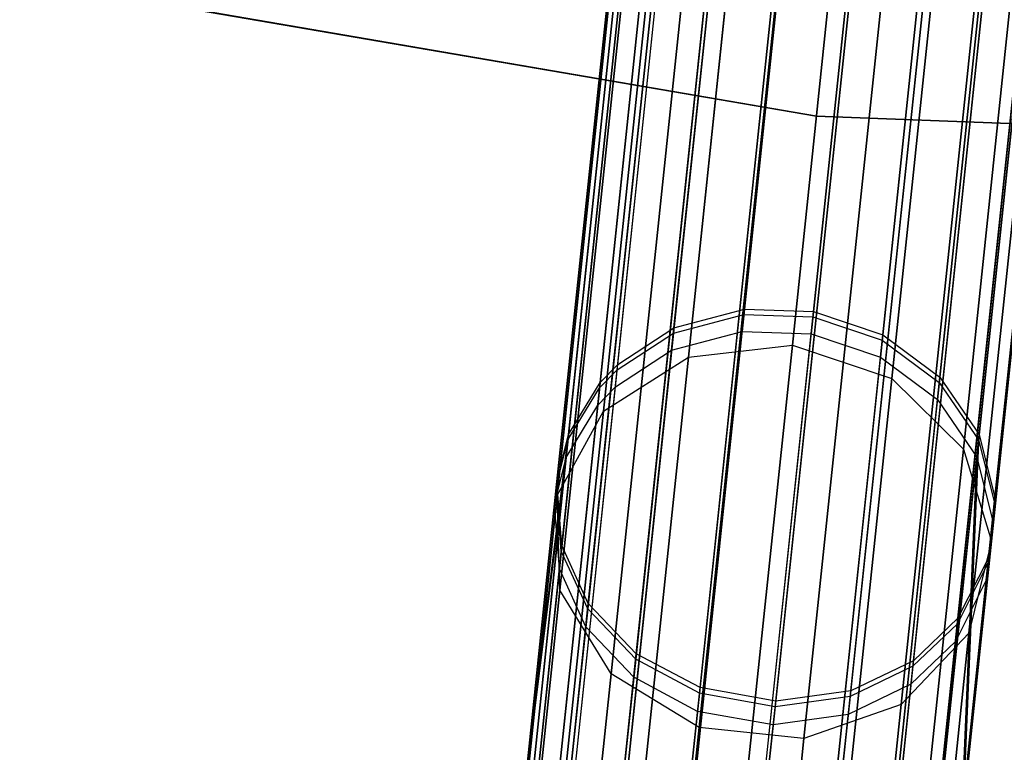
# Model space of a CAD drawing. Extents: x 0.3 to 7.1, y -3.38 to 3.38.
# Tile 50 of 256: x 3.04 to 3.49, y -3.08 to -2.75. Entities that reach past the tile are written whole.
import ezdxf

# ---------------------------------------------------------------- set-up
doc = ezdxf.new("R2010")
doc.units = 0
doc.header["$LTSCALE"] = 2.54
doc.layers.get('0').update_dxf_attribs({"linetype": 'CONTINUOUS'})

# ---------------------------------------------------------------- blocks, each defined once
blk = doc.blocks.new('SINGLES_AVVSTL_STL')
at = {"color": 0}
for p, q in [((3.4057, -2.54143, 60.56945), (3.36961, -2.88484, 60.03653)), ((3.4057, -2.54143, 60.56945), (3.36961, -2.88484, 60.03653)), ((3.43696, -2.54281, 60.5679), (3.4009, -2.88592, 60.03543)), ((3.43696, -2.54281, 60.5679), (3.4009, -2.88592, 60.03543)), ((3.37379, -2.54842, 60.57789), (3.33753, -2.89343, 60.04247)), ((3.37379, -2.54842, 60.57789), (3.33753, -2.89343, 60.04247)), ((3.40435, -2.55426, 53.66898), (3.3688, -2.89254, 53.13619)), ((3.40435, -2.55426, 53.66898), (3.3688, -2.89254, 53.13619)), ((3.43562, -2.55562, 53.66744), (3.40009, -2.89362, 53.13511)), ((3.43562, -2.55562, 53.66744), (3.40009, -2.89362, 53.13511)), ((3.46858, -2.5525, 60.57309), (3.43242, -2.8966, 60.03909)), ((3.46858, -2.5525, 60.57309), (3.43242, -2.8966, 60.03909)), ((3.39161, -2.89888, 18.74598), (3.42745, -2.55791, 19.28658)), ((3.39161, -2.89888, 18.74598), (3.42745, -2.55791, 19.28658)), ((3.42745, -2.55791, 21.40228), (3.39161, -2.89888, 21.94289)), ((3.42745, -2.55791, 21.40228), (3.39161, -2.89888, 21.94289)), ((3.31194, -2.91003, 60.05206), (3.34847, -2.56243, 60.5915)), ((3.31194, -2.91003, 60.05206), (3.34847, -2.56243, 60.5915)), ((3.37244, -2.5613, 53.67735), (3.33671, -2.90117, 53.14206)), ((3.37244, -2.5613, 53.67735), (3.33671, -2.90117, 53.14206)), ((3.3803, -2.56192, 19.29377), (3.34432, -2.90427, 18.75099)), ((3.3803, -2.56192, 19.29377), (3.34432, -2.90427, 18.75099)), ((3.34432, -2.90427, 21.93788), (3.3803, -2.56192, 21.3951)), ((3.34432, -2.90427, 21.93788), (3.3803, -2.56192, 21.3951)), ((3.34063, -2.56941, 60.59787), (3.30396, -2.91823, 60.05654)), ((3.34063, -2.56941, 60.59787), (3.30396, -2.91823, 60.05654)), ((3.46723, -2.56535, 53.67259), (3.43161, -2.90432, 53.13872)), ((3.46723, -2.56535, 53.67259), (3.43161, -2.90432, 53.13872)), ((3.36986, -2.88244, 56.29348), (3.40274, -2.56965, 55.80052)), ((3.36986, -2.88244, 56.29348), (3.40274, -2.56965, 55.80052)), ((3.40115, -2.88353, 56.29459), (3.434, -2.57101, 55.80204)), ((3.40115, -2.88353, 56.29459), (3.434, -2.57101, 55.80204)), ((3.47274, -2.57163, 19.29377), (3.43675, -2.91398, 18.75099)), ((3.47274, -2.57163, 19.29377), (3.43675, -2.91398, 18.75099)), ((3.43675, -2.91398, 21.93788), (3.47274, -2.57163, 21.3951)), ((3.43675, -2.91398, 21.93788), (3.47274, -2.57163, 21.3951)), ((3.4948, -2.56952, 60.58474), (3.4584, -2.91584, 60.0473)), ((3.4948, -2.56952, 60.58474), (3.4584, -2.91584, 60.0473)), ((3.31112, -2.91783, 53.15153), (3.34711, -2.5754, 53.69083)), ((3.31112, -2.91783, 53.15153), (3.34711, -2.5754, 53.69083)), ((3.33778, -2.89102, 56.28752), (3.37081, -2.57677, 55.79224)), ((3.33778, -2.89102, 56.28752), (3.37081, -2.57677, 55.79224)), ((3.33926, -2.58243, 53.69716), (3.30314, -2.92606, 53.15596)), ((3.33926, -2.58243, 53.69716), (3.30314, -2.92606, 53.15596)), ((3.34209, -2.58275, 19.31369), (3.30571, -2.92891, 18.76485)), ((3.34209, -2.58275, 19.31369), (3.30571, -2.92891, 18.76485)), ((3.30571, -2.92891, 21.92401), (3.34209, -2.58275, 21.37518)), ((3.30571, -2.92891, 21.92401), (3.34209, -2.58275, 21.37518)), ((3.43267, -2.8942, 56.29091), (3.46561, -2.58077, 55.79695)), ((3.43267, -2.8942, 56.29091), (3.46561, -2.58077, 55.79695)), ((3.49344, -2.58245, 53.68414), (3.45758, -2.92361, 53.14683)), ((3.49344, -2.58245, 53.68414), (3.45758, -2.92361, 53.14683)), ((3.32659, -2.58973, 60.61566), (3.28958, -2.94194, 60.06907)), ((3.32659, -2.58973, 60.61566), (3.28958, -2.94194, 60.06907)), ((3.31219, -2.90761, 56.2779), (3.34547, -2.59099, 55.7789)), ((3.31219, -2.90761, 56.2779), (3.34547, -2.59099, 55.7789)), ((3.51298, -2.59233, 60.60179), (3.47624, -2.94189, 60.05931)), ((3.51298, -2.59233, 60.60179), (3.47624, -2.94189, 60.05931)), ((3.30422, -2.9158, 56.27339), (3.33761, -2.59807, 55.77265)), ((3.30422, -2.9158, 56.27339), (3.33761, -2.59807, 55.77265)), ((3.45865, -2.91343, 56.28268), (3.49181, -2.59798, 55.78553)), ((3.45865, -2.91343, 56.28268), (3.49181, -2.59798, 55.78553)), ((3.50578, -2.59996, 19.31369), (3.4694, -2.94612, 18.76485)), ((3.50578, -2.59996, 19.31369), (3.4694, -2.94612, 18.76485)), ((3.4694, -2.94612, 21.92401), (3.50578, -2.59996, 21.37518)), ((3.4694, -2.94612, 21.92401), (3.50578, -2.59996, 21.37518)), ((3.32521, -2.60288, 53.71479), (3.28874, -2.94985, 53.16833)), ((3.32521, -2.60288, 53.71479), (3.28874, -2.94985, 53.16833)), ((3.32162, -2.60817, 60.63114), (3.28429, -2.96333, 60.07997)), ((3.32162, -2.60817, 60.63114), (3.28429, -2.96333, 60.07997)), ((3.51161, -2.60538, 53.70104), (3.47541, -2.94974, 53.15869)), ((3.51161, -2.60538, 53.70104), (3.47541, -2.94974, 53.15869)), ((3.32157, -2.61564, 19.34176), (3.28462, -2.96718, 18.78441)), ((3.32157, -2.61564, 19.34176), (3.28462, -2.96718, 18.78441)), ((3.28462, -2.96718, 21.90446), (3.32157, -2.61564, 21.34711)), ((3.28462, -2.96718, 21.90446), (3.32157, -2.61564, 21.34711)), ((3.28983, -2.93949, 56.26082), (3.32355, -2.61867, 55.75521)), ((3.28983, -2.93949, 56.26082), (3.32355, -2.61867, 55.75521)), ((3.52059, -2.61722, 60.62146), (3.48346, -2.97054, 60.07316)), ((3.52059, -2.61722, 60.62146), (3.48346, -2.97054, 60.07316)), ((3.32022, -2.62143, 53.73013), (3.28345, -2.9713, 53.1791)), ((3.32022, -2.62143, 53.73013), (3.28345, -2.9713, 53.1791)), ((3.47649, -2.93946, 56.27062), (3.50996, -2.62105, 55.76881)), ((3.47649, -2.93946, 56.27062), (3.50996, -2.62105, 55.76881)), ((3.5192, -2.63041, 53.72054), (3.48262, -2.97847, 53.17236)), ((3.5192, -2.63041, 53.72054), (3.48262, -2.97847, 53.17236)), ((3.32429, -2.63341, 60.65151), (3.28655, -2.99245, 60.09432)), ((3.32429, -2.63341, 60.65151), (3.28655, -2.99245, 60.09432)), ((3.51902, -2.63639, 19.34176), (3.48207, -2.98793, 18.78441)), ((3.51902, -2.63639, 19.34176), (3.48207, -2.98793, 18.78441)), ((3.48207, -2.98793, 21.90446), (3.51902, -2.63639, 21.34711)), ((3.48207, -2.98793, 21.90446), (3.51902, -2.63639, 21.34711)), ((3.28455, -2.96085, 56.24987), (3.31855, -2.63735, 55.74003)), ((3.28455, -2.96085, 56.24987), (3.31855, -2.63735, 55.74003)), ((3.51812, -2.64068, 60.64083), (3.4806, -2.99769, 60.0868)), ((3.51812, -2.64068, 60.64083), (3.4806, -2.99769, 60.0868)), ((3.32288, -2.64681, 53.75032), (3.28571, -3.0005, 53.19327)), ((3.32288, -2.64681, 53.75032), (3.28571, -3.0005, 53.19327)), ((3.48371, -2.96807, 56.25672), (3.51754, -2.64625, 55.74952)), ((3.48371, -2.96807, 56.25672), (3.51754, -2.64625, 55.74952)), ((3.32344, -2.65304, 19.37157), (3.28589, -3.01028, 18.80517)), ((3.32344, -2.65304, 19.37157), (3.28589, -3.01028, 18.80517)), ((3.28589, -3.01028, 21.8837), (3.32344, -2.65304, 21.31729)), ((3.28589, -3.01028, 21.8837), (3.32344, -2.65304, 21.31729)), ((3.51672, -2.65401, 53.73973), (3.47976, -3.0057, 53.18583)), ((3.51672, -2.65401, 53.73973), (3.47976, -3.0057, 53.18583)), ((3.33666, -2.65638, 60.66921), (3.29857, -3.0188, 60.10678)), ((3.33666, -2.65638, 60.66921), (3.29857, -3.0188, 60.10678)), ((3.28682, -2.98994, 56.23547), (3.32119, -2.66291, 55.72006)), ((3.28682, -2.98994, 56.23547), (3.32119, -2.66291, 55.72006)), ((3.50455, -2.66456, 60.66148), (3.46661, -3.0255, 60.10134)), ((3.50455, -2.66456, 60.66148), (3.46661, -3.0255, 60.10134)), ((3.33524, -2.66991, 53.76786), (3.29771, -3.02693, 53.20558)), ((3.33524, -2.66991, 53.76786), (3.29771, -3.02693, 53.20558)), ((3.48086, -2.9952, 56.24303), (3.51504, -2.67002, 55.73054)), ((3.48086, -2.9952, 56.24303), (3.51504, -2.67002, 55.73054)), ((3.35875, -2.6765, 60.68373), (3.32037, -3.04168, 60.11702)), ((3.35875, -2.6765, 60.68373), (3.32037, -3.04168, 60.11702)), ((3.50942, -2.67258, 19.37157), (3.47187, -3.02983, 18.80517)), ((3.50942, -2.67258, 19.37157), (3.47187, -3.02983, 18.80517)), ((3.47187, -3.02983, 21.8837), (3.50942, -2.67258, 21.31729)), ((3.47187, -3.02983, 21.8837), (3.50942, -2.67258, 21.31729)), ((3.48459, -2.68104, 60.67664), (3.44635, -3.04487, 60.11202)), ((3.48459, -2.68104, 60.67664), (3.44635, -3.04487, 60.11202)), ((3.50313, -2.67804, 53.76021), (3.46576, -3.03361, 53.2002)), ((3.50313, -2.67804, 53.76021), (3.46576, -3.03361, 53.2002)), ((3.29883, -3.01627, 56.22296), (3.33353, -2.68616, 55.7027)), ((3.29883, -3.01627, 56.22296), (3.33353, -2.68616, 55.7027)), ((3.34727, -2.68638, 19.39629), (3.30922, -3.04836, 18.82238)), ((3.34727, -2.68638, 19.39629), (3.30922, -3.04836, 18.82238)), ((3.30922, -3.04836, 21.86649), (3.34727, -2.68638, 21.29258)), ((3.30922, -3.04836, 21.86649), (3.34727, -2.68638, 21.29258)), ((3.35732, -2.69014, 53.78226), (3.31951, -3.04988, 53.21568)), ((3.35732, -2.69014, 53.78226), (3.31951, -3.04988, 53.21568)), ((3.38792, -2.6903, 60.69249), (3.34936, -3.05715, 60.12318)), ((3.38792, -2.6903, 60.69249), (3.34936, -3.05715, 60.12318)), ((3.45636, -2.69257, 60.68847), (3.41789, -3.05865, 60.12035)), ((3.45636, -2.69257, 60.68847), (3.41789, -3.05865, 60.12035)), ((3.48316, -2.69462, 53.77523), (3.44549, -3.05303, 53.21075)), ((3.48316, -2.69462, 53.77523), (3.44549, -3.05303, 53.21075)), ((3.46688, -3.02299, 56.22842), (3.50143, -2.69422, 55.71028)), ((3.46688, -3.02299, 56.22842), (3.50143, -2.69422, 55.71028)), ((3.42235, -2.69614, 60.69431), (3.38376, -3.06333, 60.12446)), ((3.42235, -2.69614, 60.69431), (3.38376, -3.06333, 60.12446)), ((3.47917, -2.70025, 19.39629), (3.44112, -3.06223, 18.82238)), ((3.47917, -2.70025, 19.39629), (3.44112, -3.06223, 18.82238)), ((3.44112, -3.06223, 21.86649), (3.47917, -2.70025, 21.29258)), ((3.44112, -3.06223, 21.86649), (3.47917, -2.70025, 21.29258)), ((3.32064, -3.03914, 56.2127), (3.3556, -2.70651, 55.68846)), ((3.32064, -3.03914, 56.2127), (3.3556, -2.70651, 55.68846)), ((3.38648, -2.70399, 53.79094), (3.3485, -3.06538, 53.22177)), ((3.38648, -2.70399, 53.79094), (3.3485, -3.06538, 53.22177)), ((3.38761, -2.70804, 19.41024), (3.34928, -3.07269, 18.83209)), ((3.38761, -2.70804, 19.41024), (3.34928, -3.07269, 18.83209)), ((3.34928, -3.07269, 21.85677), (3.38761, -2.70804, 21.27863)), ((3.34928, -3.07269, 21.85677), (3.38761, -2.70804, 21.27863)), ((3.45493, -2.70623, 53.78696), (3.41702, -3.06686, 53.21898)), ((3.45493, -2.70623, 53.78696), (3.41702, -3.06686, 53.21898)), ((3.42091, -2.70985, 53.79274), (3.38289, -3.07157, 53.22303)), ((3.42091, -2.70985, 53.79274), (3.38289, -3.07157, 53.22303)), ((3.44661, -3.04233, 56.21771), (3.48144, -2.71093, 55.69542)), ((3.44661, -3.04233, 56.21771), (3.48144, -2.71093, 55.69542)), ((3.43521, -2.71304, 19.41024), (3.39688, -3.0777, 18.83209)), ((3.43521, -2.71304, 19.41024), (3.39688, -3.0777, 18.83209)), ((3.39688, -3.0777, 21.85677), (3.43521, -2.71304, 21.27863)), ((3.39688, -3.0777, 21.85677), (3.43521, -2.71304, 21.27863)), ((3.34963, -3.05459, 56.2065), (3.38475, -2.72044, 55.67988)), ((3.34963, -3.05459, 56.2065), (3.38475, -2.72044, 55.67988)), ((3.41815, -3.0561, 56.20934), (3.4532, -2.72265, 55.68382)), ((3.41815, -3.0561, 56.20934), (3.4532, -2.72265, 55.68382)), ((3.38403, -3.06077, 56.20522), (3.41918, -2.72631, 55.6781)), ((3.38403, -3.06077, 56.20522), (3.41918, -2.72631, 55.6781)), ((3.40257, -2.79461, 1.9), (3.04032, -2.73236, 1.9)), ((3.04032, -2.73236, 1.7), (3.40257, -2.79461, 1.7)), ((3.04032, -2.73236, 1.7), (3.40257, -2.79461, 1.7)), ((3.40257, -2.79461, 1.9), (3.04032, -2.73236, 1.9)), ((3.76986, -2.80904, 1.9), (3.40257, -2.79461, 1.9)), ((3.40257, -2.79461, 1.7), (3.76986, -2.80904, 1.7)), ((3.40257, -2.79461, 1.7), (3.76986, -2.80904, 1.7)), ((3.40257, -2.79461, 1.7), (3.40257, -2.79461, 1.9)), ((3.76986, -2.80904, 1.9), (3.40257, -2.79461, 1.9)), ((3.40257, -2.79461, 1.7), (3.40257, -2.79461, 1.9)), ((3.33778, -2.89102, 56.28752), (3.36986, -2.88244, 56.29348)), ((3.33778, -2.89102, 56.28752), (3.36986, -2.88244, 56.29348)), ((3.34633, -3.10632, 56.91411), (3.36986, -2.88244, 56.29348)), ((3.34633, -3.10632, 56.91411), (3.36986, -2.88244, 56.29348)), ((3.36986, -2.88244, 56.29348), (3.40115, -2.88353, 56.29459)), ((3.36986, -2.88244, 56.29348), (3.40115, -2.88353, 56.29459)), ((3.33753, -2.89343, 60.04247), (3.36961, -2.88484, 60.03653)), ((3.33753, -2.89343, 60.04247), (3.36961, -2.88484, 60.03653)), ((3.36961, -2.88484, 60.03653), (3.3462, -3.10754, 59.41555)), ((3.36961, -2.88484, 60.03653), (3.3462, -3.10754, 59.41555)), ((3.36961, -2.88484, 60.03653), (3.4009, -2.88592, 60.03543)), ((3.36961, -2.88484, 60.03653), (3.4009, -2.88592, 60.03543)), ((3.4009, -2.88592, 60.03543), (3.37751, -3.10843, 59.41499)), ((3.4009, -2.88592, 60.03543), (3.37751, -3.10843, 59.41499)), ((3.37764, -3.10721, 56.91467), (3.40115, -2.88353, 56.29459)), ((3.37764, -3.10721, 56.91467), (3.40115, -2.88353, 56.29459)), ((3.4009, -2.88592, 60.03543), (3.43242, -2.8966, 60.03909)), ((3.4009, -2.88592, 60.03543), (3.43242, -2.8966, 60.03909)), ((3.40115, -2.88353, 56.29459), (3.43267, -2.8942, 56.29091)), ((3.40115, -2.88353, 56.29459), (3.43267, -2.8942, 56.29091)), ((3.31219, -2.90761, 56.2779), (3.33778, -2.89102, 56.28752)), ((3.31219, -2.90761, 56.2779), (3.33778, -2.89102, 56.28752)), ((3.31414, -3.11595, 56.91105), (3.33778, -2.89102, 56.28752)), ((3.31414, -3.11595, 56.91105), (3.33778, -2.89102, 56.28752)), ((3.31194, -2.91003, 60.05206), (3.33753, -2.89343, 60.04247)), ((3.31194, -2.91003, 60.05206), (3.33753, -2.89343, 60.04247)), ((3.33753, -2.89343, 60.04247), (3.31401, -3.11717, 59.41859)), ((3.33753, -2.89343, 60.04247), (3.31401, -3.11717, 59.41859)), ((3.33671, -2.90117, 53.14206), (3.3688, -2.89254, 53.13619)), ((3.33671, -2.90117, 53.14206), (3.3688, -2.89254, 53.13619)), ((3.34579, -3.11148, 52.5138), (3.3688, -2.89254, 53.13619)), ((3.34579, -3.11148, 52.5138), (3.3688, -2.89254, 53.13619)), ((3.3688, -2.89254, 53.13619), (3.40009, -2.89362, 53.13511)), ((3.3688, -2.89254, 53.13619), (3.40009, -2.89362, 53.13511)), ((3.3771, -3.11237, 52.51326), (3.40009, -2.89362, 53.13511)), ((3.3771, -3.11237, 52.51326), (3.40009, -2.89362, 53.13511)), ((3.40009, -2.89362, 53.13511), (3.43161, -2.90432, 53.13872)), ((3.40009, -2.89362, 53.13511), (3.43161, -2.90432, 53.13872)), ((3.40909, -3.11853, 56.91279), (3.43267, -2.8942, 56.29091)), ((3.40909, -3.11853, 56.91279), (3.43267, -2.8942, 56.29091)), ((3.43267, -2.8942, 56.29091), (3.45865, -2.91343, 56.28268)), ((3.43267, -2.8942, 56.29091), (3.45865, -2.91343, 56.28268)), ((3.34432, -2.90427, 18.75099), (3.39161, -2.89888, 18.74598)), ((3.34432, -2.90427, 18.75099), (3.39161, -2.89888, 18.74598)), ((3.34432, -2.90427, 21.93788), (3.39161, -2.89888, 21.94289)), ((3.34432, -2.90427, 21.93788), (3.39161, -2.89888, 21.94289)), ((3.36936, -3.11066, 18.14229), (3.39161, -2.89888, 18.74598)), ((3.36936, -3.11066, 18.14229), (3.39161, -2.89888, 18.74598)), ((3.39161, -2.89888, 21.94289), (3.36936, -3.11066, 22.54658)), ((3.39161, -2.89888, 21.94289), (3.36936, -3.11066, 22.54658)), ((3.39161, -2.89888, 18.74598), (3.43675, -2.91398, 18.75099)), ((3.39161, -2.89888, 18.74598), (3.43675, -2.91398, 18.75099)), ((3.39161, -2.89888, 21.94289), (3.43675, -2.91398, 21.93788)), ((3.39161, -2.89888, 21.94289), (3.43675, -2.91398, 21.93788)), ((3.43242, -2.8966, 60.03909), (3.40896, -3.11975, 59.41686)), ((3.43242, -2.8966, 60.03909), (3.40896, -3.11975, 59.41686)), ((3.43242, -2.8966, 60.03909), (3.4584, -2.91584, 60.0473)), ((3.43242, -2.8966, 60.03909), (3.4584, -2.91584, 60.0473)), ((3.30571, -2.92891, 18.76485), (3.34432, -2.90427, 18.75099)), ((3.30571, -2.92891, 18.76485), (3.34432, -2.90427, 18.75099)), ((3.30571, -2.92891, 21.92401), (3.34432, -2.90427, 21.93788)), ((3.30571, -2.92891, 21.92401), (3.34432, -2.90427, 21.93788)), ((3.31112, -2.91783, 53.15153), (3.33671, -2.90117, 53.14206)), ((3.31112, -2.91783, 53.15153), (3.33671, -2.90117, 53.14206)), ((3.31359, -3.12114, 52.51676), (3.33671, -2.90117, 53.14206)), ((3.31359, -3.12114, 52.51676), (3.33671, -2.90117, 53.14206)), ((3.34432, -2.90427, 18.75099), (3.32197, -3.1169, 18.14485)), ((3.34432, -2.90427, 18.75099), (3.32197, -3.1169, 18.14485)), ((3.32197, -3.1169, 22.54401), (3.34432, -2.90427, 21.93788)), ((3.32197, -3.1169, 22.54401), (3.34432, -2.90427, 21.93788)), ((3.40855, -3.1237, 52.51508), (3.43161, -2.90432, 53.13872)), ((3.40855, -3.1237, 52.51508), (3.43161, -2.90432, 53.13872)), ((3.43161, -2.90432, 53.13872), (3.45758, -2.92361, 53.14683)), ((3.43161, -2.90432, 53.13872), (3.45758, -2.92361, 53.14683)), ((3.28838, -3.13423, 56.90612), (3.31219, -2.90761, 56.2779)), ((3.28838, -3.13423, 56.90612), (3.31219, -2.90761, 56.2779)), ((3.30422, -2.9158, 56.27339), (3.31219, -2.90761, 56.2779)), ((3.30422, -2.9158, 56.27339), (3.31219, -2.90761, 56.2779)), ((3.28825, -3.13546, 59.42348), (3.31194, -2.91003, 60.05206)), ((3.28825, -3.13546, 59.42348), (3.31194, -2.91003, 60.05206)), ((3.31194, -2.91003, 60.05206), (3.30396, -2.91823, 60.05654)), ((3.31194, -2.91003, 60.05206), (3.30396, -2.91823, 60.05654)), ((3.43675, -2.91398, 18.75099), (3.41441, -3.12662, 18.14485)), ((3.43675, -2.91398, 18.75099), (3.41441, -3.12662, 18.14485)), ((3.41441, -3.12662, 22.54401), (3.43675, -2.91398, 21.93788)), ((3.41441, -3.12662, 22.54401), (3.43675, -2.91398, 21.93788)), ((3.43492, -3.13921, 56.90856), (3.45865, -2.91343, 56.28268)), ((3.43492, -3.13921, 56.90856), (3.45865, -2.91343, 56.28268)), ((3.43675, -2.91398, 18.75099), (3.4694, -2.94612, 18.76485)), ((3.43675, -2.91398, 18.75099), (3.4694, -2.94612, 18.76485)), ((3.43675, -2.91398, 21.93788), (3.4694, -2.94612, 21.92401)), ((3.43675, -2.91398, 21.93788), (3.4694, -2.94612, 21.92401)), ((3.45865, -2.91343, 56.28268), (3.47649, -2.93946, 56.27062)), ((3.45865, -2.91343, 56.28268), (3.47649, -2.93946, 56.27062)), ((3.30396, -2.91823, 60.05654), (3.28019, -3.14444, 59.42578)), ((3.30396, -2.91823, 60.05654), (3.28019, -3.14444, 59.42578)), ((3.28032, -3.14321, 56.9038), (3.30422, -2.9158, 56.27339)), ((3.28032, -3.14321, 56.9038), (3.30422, -2.9158, 56.27339)), ((3.28783, -3.13945, 52.52152), (3.31112, -2.91783, 53.15153)), ((3.28783, -3.13945, 52.52152), (3.31112, -2.91783, 53.15153)), ((3.28958, -2.94194, 60.06907), (3.30396, -2.91823, 60.05654)), ((3.28958, -2.94194, 60.06907), (3.30396, -2.91823, 60.05654)), ((3.28983, -2.93949, 56.26082), (3.30422, -2.9158, 56.27339)), ((3.28983, -2.93949, 56.26082), (3.30422, -2.9158, 56.27339)), ((3.31112, -2.91783, 53.15153), (3.30314, -2.92606, 53.15596)), ((3.31112, -2.91783, 53.15153), (3.30314, -2.92606, 53.15596)), ((3.4584, -2.91584, 60.0473), (3.43479, -3.14043, 59.42105)), ((3.4584, -2.91584, 60.0473), (3.43479, -3.14043, 59.42105)), ((3.4584, -2.91584, 60.0473), (3.47624, -2.94189, 60.05931)), ((3.4584, -2.91584, 60.0473), (3.47624, -2.94189, 60.05931)), ((3.30314, -2.92606, 53.15596), (3.27977, -3.14845, 52.52375)), ((3.30314, -2.92606, 53.15596), (3.27977, -3.14845, 52.52375)), ((3.28874, -2.94985, 53.16833), (3.30314, -2.92606, 53.15596)), ((3.28874, -2.94985, 53.16833), (3.30314, -2.92606, 53.15596)), ((3.43438, -3.14441, 52.51915), (3.45758, -2.92361, 53.14683)), ((3.43438, -3.14441, 52.51915), (3.45758, -2.92361, 53.14683)), ((3.45758, -2.92361, 53.14683), (3.47541, -2.94974, 53.15869)), ((3.45758, -2.92361, 53.14683), (3.47541, -2.94974, 53.15869)), ((3.30571, -2.92891, 18.76485), (3.28311, -3.14392, 18.15197)), ((3.30571, -2.92891, 18.76485), (3.28311, -3.14392, 18.15197)), ((3.28311, -3.14392, 22.5369), (3.30571, -2.92891, 21.92401)), ((3.28311, -3.14392, 22.5369), (3.30571, -2.92891, 21.92401)), ((3.28462, -2.96718, 18.78441), (3.30571, -2.92891, 18.76485)), ((3.28462, -2.96718, 18.78441), (3.30571, -2.92891, 18.76485)), ((3.28462, -2.96718, 21.90446), (3.30571, -2.92891, 21.92401)), ((3.28462, -2.96718, 21.90446), (3.30571, -2.92891, 21.92401)), ((3.2657, -3.16911, 56.89735), (3.28983, -2.93949, 56.26082)), ((3.2657, -3.16911, 56.89735), (3.28983, -2.93949, 56.26082)), ((3.27044, -3.09505, 56.56407), (3.28983, -2.93949, 56.26082)), ((3.27044, -3.09505, 56.56407), (3.28983, -2.93949, 56.26082)), ((3.28455, -2.96085, 56.24987), (3.28983, -2.93949, 56.26082)), ((3.28455, -2.96085, 56.24987), (3.28983, -2.93949, 56.26082)), ((3.45254, -3.16736, 56.90238), (3.47649, -2.93946, 56.27062)), ((3.45254, -3.16736, 56.90238), (3.47649, -2.93946, 56.27062)), ((3.46968, -3.10157, 56.56928), (3.47649, -2.93946, 56.27062)), ((3.46968, -3.10157, 56.56928), (3.47649, -2.93946, 56.27062)), ((3.47649, -2.93946, 56.27062), (3.48371, -2.96807, 56.25672)), ((3.47649, -2.93946, 56.27062), (3.48371, -2.96807, 56.25672)), ((3.28958, -2.94194, 60.06907), (3.26557, -3.17035, 59.43217)), ((3.28958, -2.94194, 60.06907), (3.26557, -3.17035, 59.43217)), ((3.28958, -2.94194, 60.06907), (3.27025, -3.09692, 59.76556)), ((3.28958, -2.94194, 60.06907), (3.27025, -3.09692, 59.76556)), ((3.28429, -2.96333, 60.07997), (3.28958, -2.94194, 60.06907)), ((3.28429, -2.96333, 60.07997), (3.28958, -2.94194, 60.06907)), ((3.47624, -2.94189, 60.05931), (3.45241, -3.16859, 59.42719)), ((3.47624, -2.94189, 60.05931), (3.45241, -3.16859, 59.42719)), ((3.46949, -3.10343, 59.76038), (3.47624, -2.94189, 60.05931)), ((3.46949, -3.10343, 59.76038), (3.47624, -2.94189, 60.05931)), ((3.47624, -2.94189, 60.05931), (3.48346, -2.97054, 60.07316)), ((3.47624, -2.94189, 60.05931), (3.48346, -2.97054, 60.07316)), ((3.28874, -2.94985, 53.16833), (3.26514, -3.1744, 52.52999)), ((3.28874, -2.94985, 53.16833), (3.26514, -3.1744, 52.52999)), ((3.28874, -2.94985, 53.16833), (3.26961, -3.10298, 52.86384)), ((3.28874, -2.94985, 53.16833), (3.26961, -3.10298, 52.86384)), ((3.28345, -2.9713, 53.1791), (3.28874, -2.94985, 53.16833)), ((3.28345, -2.9713, 53.1791), (3.28874, -2.94985, 53.16833)), ((3.4694, -2.94612, 18.76485), (3.4468, -3.16112, 18.15197)), ((3.4694, -2.94612, 18.76485), (3.4468, -3.16112, 18.15197)), ((3.4468, -3.16112, 22.5369), (3.4694, -2.94612, 21.92401)), ((3.4468, -3.16112, 22.5369), (3.4694, -2.94612, 21.92401)), ((3.45199, -3.17261, 52.52513), (3.47541, -2.94974, 53.15869)), ((3.45199, -3.17261, 52.52513), (3.47541, -2.94974, 53.15869)), ((3.46885, -3.10946, 52.85874), (3.47541, -2.94974, 53.15869)), ((3.46885, -3.10946, 52.85874), (3.47541, -2.94974, 53.15869)), ((3.4694, -2.94612, 18.76485), (3.48207, -2.98793, 18.78441)), ((3.4694, -2.94612, 18.76485), (3.48207, -2.98793, 18.78441)), ((3.4694, -2.94612, 21.92401), (3.48207, -2.98793, 21.90446)), ((3.4694, -2.94612, 21.92401), (3.48207, -2.98793, 21.90446)), ((3.47541, -2.94974, 53.15869), (3.48262, -2.97847, 53.17236)), ((3.47541, -2.94974, 53.15869), (3.48262, -2.97847, 53.17236)), ((3.28429, -2.96333, 60.07997), (3.27025, -3.09692, 59.76556)), ((3.28429, -2.96333, 60.07997), (3.27025, -3.09692, 59.76556)), ((3.27044, -3.09505, 56.56407), (3.28455, -2.96085, 56.24987)), ((3.27044, -3.09505, 56.56407), (3.28455, -2.96085, 56.24987)), ((3.28655, -2.99245, 60.09432), (3.28429, -2.96333, 60.07997)), ((3.28655, -2.99245, 60.09432), (3.28429, -2.96333, 60.07997)), ((3.28682, -2.98994, 56.23547), (3.28455, -2.96085, 56.24987)), ((3.28682, -2.98994, 56.23547), (3.28455, -2.96085, 56.24987)), ((3.28462, -2.96718, 18.78441), (3.26167, -3.18552, 18.162)), ((3.28462, -2.96718, 18.78441), (3.26167, -3.18552, 18.162)), ((3.26167, -3.18552, 22.52687), (3.28462, -2.96718, 21.90446)), ((3.26167, -3.18552, 22.52687), (3.28462, -2.96718, 21.90446)), ((3.28589, -3.01028, 18.80517), (3.28462, -2.96718, 18.78441)), ((3.28589, -3.01028, 18.80517), (3.28462, -2.96718, 18.78441)), ((3.28589, -3.01028, 21.8837), (3.28462, -2.96718, 21.90446)), ((3.28589, -3.01028, 21.8837), (3.28462, -2.96718, 21.90446)), ((3.28345, -2.9713, 53.1791), (3.26961, -3.10298, 52.86384)), ((3.28345, -2.9713, 53.1791), (3.26961, -3.10298, 52.86384)), ((3.28571, -3.0005, 53.19327), (3.28345, -2.9713, 53.1791)), ((3.28571, -3.0005, 53.19327), (3.28345, -2.9713, 53.1791)), ((3.48346, -2.97054, 60.07316), (3.46949, -3.10343, 59.76038)), ((3.48346, -2.97054, 60.07316), (3.46949, -3.10343, 59.76038)), ((3.46968, -3.10157, 56.56928), (3.48371, -2.96807, 56.25672)), ((3.46968, -3.10157, 56.56928), (3.48371, -2.96807, 56.25672)), ((3.48262, -2.97847, 53.17236), (3.46885, -3.10946, 52.85874)), ((3.48262, -2.97847, 53.17236), (3.46885, -3.10946, 52.85874)), ((3.27256, -3.1256, 56.55311), (3.28682, -2.98994, 56.23547)), ((3.27256, -3.1256, 56.55311), (3.28682, -2.98994, 56.23547)), ((3.29883, -3.01627, 56.22296), (3.28682, -2.98994, 56.23547)), ((3.29883, -3.01627, 56.22296), (3.28682, -2.98994, 56.23547)), ((3.48207, -2.98793, 18.78441), (3.45912, -3.20627, 18.162)), ((3.48207, -2.98793, 18.78441), (3.45912, -3.20627, 18.162)), ((3.45912, -3.20627, 22.52687), (3.48207, -2.98793, 21.90446)), ((3.45912, -3.20627, 22.52687), (3.48207, -2.98793, 21.90446)), ((3.48207, -2.98793, 18.78441), (3.47187, -3.02983, 18.80517)), ((3.48207, -2.98793, 18.78441), (3.47187, -3.02983, 18.80517)), ((3.48207, -2.98793, 21.90446), (3.47187, -3.02983, 21.8837)), ((3.48207, -2.98793, 21.90446), (3.47187, -3.02983, 21.8837)), ((3.28655, -2.99245, 60.09432), (3.27236, -3.1275, 59.77646)), ((3.28655, -2.99245, 60.09432), (3.27236, -3.1275, 59.77646)), ((3.29857, -3.0188, 60.10678), (3.28655, -2.99245, 60.09432)), ((3.29857, -3.0188, 60.10678), (3.28655, -2.99245, 60.09432)), ((3.4806, -2.99769, 60.0868), (3.46649, -3.13197, 59.77075)), ((3.4806, -2.99769, 60.0868), (3.46649, -3.13197, 59.77075)), ((3.4806, -2.99769, 60.0868), (3.46661, -3.0255, 60.10134)), ((3.4806, -2.99769, 60.0868), (3.46661, -3.0255, 60.10134)), ((3.46669, -3.13009, 56.55886), (3.48086, -2.9952, 56.24303)), ((3.46669, -3.13009, 56.55886), (3.48086, -2.9952, 56.24303)), ((3.48086, -2.9952, 56.24303), (3.46688, -3.02299, 56.22842)), ((3.48086, -2.9952, 56.24303), (3.46688, -3.02299, 56.22842)), ((3.28571, -3.0005, 53.19327), (3.27171, -3.13362, 52.87456)), ((3.28571, -3.0005, 53.19327), (3.27171, -3.13362, 52.87456)), ((3.29771, -3.02693, 53.20558), (3.28571, -3.0005, 53.19327)), ((3.29771, -3.02693, 53.20558), (3.28571, -3.0005, 53.19327)), ((3.47976, -3.0057, 53.18583), (3.46576, -3.03361, 53.2002)), ((3.47976, -3.0057, 53.18583), (3.46576, -3.03361, 53.2002)), ((3.47976, -3.0057, 53.18583), (3.46585, -3.13807, 52.86893)), ((3.47976, -3.0057, 53.18583), (3.46585, -3.13807, 52.86893)), ((3.28589, -3.01028, 18.80517), (3.26257, -3.23217, 18.17265)), ((3.28589, -3.01028, 18.80517), (3.26257, -3.23217, 18.17265)), ((3.26257, -3.23217, 22.51622), (3.28589, -3.01028, 21.8837)), ((3.26257, -3.23217, 22.51622), (3.28589, -3.01028, 21.8837)), ((3.30922, -3.04836, 18.82238), (3.28589, -3.01028, 18.80517)), ((3.30922, -3.04836, 18.82238), (3.28589, -3.01028, 18.80517)), ((3.30922, -3.04836, 21.86649), (3.28589, -3.01028, 21.8837)), ((3.30922, -3.04836, 21.86649), (3.28589, -3.01028, 21.8837)), ((3.28444, -3.1532, 56.54358), (3.29883, -3.01627, 56.22296)), ((3.28444, -3.1532, 56.54358), (3.29883, -3.01627, 56.22296)), ((3.32064, -3.03914, 56.2127), (3.29883, -3.01627, 56.22296)), ((3.32064, -3.03914, 56.2127), (3.29883, -3.01627, 56.22296)), ((3.29857, -3.0188, 60.10678), (3.28424, -3.15512, 59.78594)), ((3.29857, -3.0188, 60.10678), (3.28424, -3.15512, 59.78594)), ((3.32037, -3.04168, 60.11702), (3.29857, -3.0188, 60.10678)), ((3.32037, -3.04168, 60.11702), (3.29857, -3.0188, 60.10678)), ((3.46661, -3.0255, 60.10134), (3.44635, -3.04487, 60.11202)), ((3.46661, -3.0255, 60.10134), (3.44635, -3.04487, 60.11202)), ((3.46688, -3.02299, 56.22842), (3.44661, -3.04233, 56.21771)), ((3.46688, -3.02299, 56.22842), (3.44661, -3.04233, 56.21771)), ((3.46661, -3.0255, 60.10134), (3.45234, -3.16127, 59.78181)), ((3.46661, -3.0255, 60.10134), (3.45234, -3.16127, 59.78181)), ((3.45254, -3.15937, 56.54774), (3.46688, -3.02299, 56.22842)), ((3.45254, -3.15937, 56.54774), (3.46688, -3.02299, 56.22842)), ((3.29771, -3.02693, 53.20558), (3.28359, -3.1613, 52.88387)), ((3.29771, -3.02693, 53.20558), (3.28359, -3.1613, 52.88387)), ((3.31951, -3.04988, 53.21568), (3.29771, -3.02693, 53.20558)), ((3.31951, -3.04988, 53.21568), (3.29771, -3.02693, 53.20558)), ((3.47187, -3.02983, 18.80517), (3.44112, -3.06223, 18.82238)), ((3.47187, -3.02983, 18.80517), (3.44112, -3.06223, 18.82238)), ((3.47187, -3.02983, 21.8837), (3.44112, -3.06223, 21.86649)), ((3.47187, -3.02983, 21.8837), (3.44112, -3.06223, 21.86649)), ((3.47187, -3.02983, 18.80517), (3.44855, -3.25172, 18.17265)), ((3.47187, -3.02983, 18.80517), (3.44855, -3.25172, 18.17265)), ((3.44855, -3.25172, 22.51622), (3.47187, -3.02983, 21.8837)), ((3.44855, -3.25172, 22.51622), (3.47187, -3.02983, 21.8837)), ((3.46576, -3.03361, 53.2002), (3.44549, -3.05303, 53.21075)), ((3.46576, -3.03361, 53.2002), (3.44549, -3.05303, 53.21075)), ((3.46576, -3.03361, 53.2002), (3.4517, -3.16743, 52.87981)), ((3.46576, -3.03361, 53.2002), (3.4517, -3.16743, 52.87981)), ((3.30613, -3.17712, 56.53575), (3.32064, -3.03914, 56.2127)), ((3.30613, -3.17712, 56.53575), (3.32064, -3.03914, 56.2127)), ((3.34963, -3.05459, 56.2065), (3.32064, -3.03914, 56.2127)), ((3.34963, -3.05459, 56.2065), (3.32064, -3.03914, 56.2127)), ((3.32037, -3.04168, 60.11702), (3.30593, -3.17904, 59.79373)), ((3.32037, -3.04168, 60.11702), (3.30593, -3.17904, 59.79373)), ((3.34936, -3.05715, 60.12318), (3.32037, -3.04168, 60.11702)), ((3.34936, -3.05715, 60.12318), (3.32037, -3.04168, 60.11702)), ((3.44661, -3.04233, 56.21771), (3.41815, -3.0561, 56.20934)), ((3.44661, -3.04233, 56.21771), (3.41815, -3.0561, 56.20934)), ((3.43217, -3.1798, 56.53958), (3.44661, -3.04233, 56.21771)), ((3.43217, -3.1798, 56.53958), (3.44661, -3.04233, 56.21771)), ((3.30922, -3.04836, 18.82238), (3.28559, -3.27319, 18.18148)), ((3.30922, -3.04836, 18.82238), (3.28559, -3.27319, 18.18148)), ((3.28559, -3.27319, 22.50739), (3.30922, -3.04836, 21.86649)), ((3.28559, -3.27319, 22.50739), (3.30922, -3.04836, 21.86649)), ((3.34928, -3.07269, 18.83209), (3.30922, -3.04836, 18.82238)), ((3.34928, -3.07269, 18.83209), (3.30922, -3.04836, 18.82238)), ((3.34928, -3.07269, 21.85677), (3.30922, -3.04836, 21.86649)), ((3.34928, -3.07269, 21.85677), (3.30922, -3.04836, 21.86649)), ((3.44635, -3.04487, 60.11202), (3.41789, -3.05865, 60.12035)), ((3.44635, -3.04487, 60.11202), (3.41789, -3.05865, 60.12035)), ((3.44635, -3.04487, 60.11202), (3.43196, -3.18172, 59.78992)), ((3.44635, -3.04487, 60.11202), (3.43196, -3.18172, 59.78992)), ((3.31951, -3.04988, 53.21568), (3.30528, -3.18528, 52.89152)), ((3.31951, -3.04988, 53.21568), (3.30528, -3.18528, 52.89152)), ((3.3485, -3.06538, 53.22177), (3.31951, -3.04988, 53.21568)), ((3.3485, -3.06538, 53.22177), (3.31951, -3.04988, 53.21568)), ((3.34936, -3.05715, 60.12318), (3.33486, -3.19513, 59.79841)), ((3.34936, -3.05715, 60.12318), (3.33486, -3.19513, 59.79841)), ((3.33506, -3.1932, 56.53104), (3.34963, -3.05459, 56.2065)), ((3.33506, -3.1932, 56.53104), (3.34963, -3.05459, 56.2065)), ((3.38376, -3.06333, 60.12446), (3.34936, -3.05715, 60.12318)), ((3.38376, -3.06333, 60.12446), (3.34936, -3.05715, 60.12318)), ((3.38403, -3.06077, 56.20522), (3.34963, -3.05459, 56.2065)), ((3.38403, -3.06077, 56.20522), (3.34963, -3.05459, 56.2065)), ((3.41815, -3.0561, 56.20934), (3.38403, -3.06077, 56.20522)), ((3.41815, -3.0561, 56.20934), (3.38403, -3.06077, 56.20522)), ((3.40362, -3.19442, 56.5332), (3.41815, -3.0561, 56.20934)), ((3.40362, -3.19442, 56.5332), (3.41815, -3.0561, 56.20934)), ((3.44549, -3.05303, 53.21075), (3.41702, -3.06686, 53.21898)), ((3.44549, -3.05303, 53.21075), (3.41702, -3.06686, 53.21898)), ((3.44549, -3.05303, 53.21075), (3.43131, -3.18793, 52.88779)), ((3.44549, -3.05303, 53.21075), (3.43131, -3.18793, 52.88779)), ((3.36945, -3.19951, 56.53007), (3.38403, -3.06077, 56.20522)), ((3.36945, -3.19951, 56.53007), (3.38403, -3.06077, 56.20522)), ((3.41789, -3.05865, 60.12035), (3.38376, -3.06333, 60.12446)), ((3.41789, -3.05865, 60.12035), (3.38376, -3.06333, 60.12446)), ((3.41789, -3.05865, 60.12035), (3.40341, -3.19635, 59.79626)), ((3.41789, -3.05865, 60.12035), (3.40341, -3.19635, 59.79626)), ((3.3485, -3.06538, 53.22177), (3.3342, -3.20139, 52.89613)), ((3.3485, -3.06538, 53.22177), (3.3342, -3.20139, 52.89613)), ((3.38289, -3.07157, 53.22303), (3.3485, -3.06538, 53.22177)), ((3.38289, -3.07157, 53.22303), (3.3485, -3.06538, 53.22177)), ((3.38376, -3.06333, 60.12446), (3.36924, -3.20145, 59.79938)), ((3.38376, -3.06333, 60.12446), (3.36924, -3.20145, 59.79938)), ((3.44112, -3.06223, 18.82238), (3.39688, -3.0777, 18.83209)), ((3.44112, -3.06223, 18.82238), (3.39688, -3.0777, 18.83209)), ((3.44112, -3.06223, 21.86649), (3.39688, -3.0777, 21.85677)), ((3.44112, -3.06223, 21.86649), (3.39688, -3.0777, 21.85677)), ((3.44112, -3.06223, 18.82238), (3.41749, -3.28706, 18.18148)), ((3.44112, -3.06223, 18.82238), (3.41749, -3.28706, 18.18148)), ((3.41749, -3.28706, 22.50739), (3.44112, -3.06223, 21.86649)), ((3.41749, -3.28706, 22.50739), (3.44112, -3.06223, 21.86649)), ((3.41702, -3.06686, 53.21898), (3.38289, -3.07157, 53.22303)), ((3.41702, -3.06686, 53.21898), (3.38289, -3.07157, 53.22303)), ((3.41702, -3.06686, 53.21898), (3.40276, -3.2026, 52.89401)), ((3.41702, -3.06686, 53.21898), (3.40276, -3.2026, 52.89401)), ((3.34928, -3.07269, 18.83209), (3.32548, -3.29918, 18.18647)), ((3.34928, -3.07269, 18.83209), (3.32548, -3.29918, 18.18647)), ((3.32548, -3.29918, 22.5024), (3.34928, -3.07269, 21.85677)), ((3.32548, -3.29918, 22.5024), (3.34928, -3.07269, 21.85677)), ((3.39688, -3.0777, 18.83209), (3.34928, -3.07269, 18.83209)), ((3.39688, -3.0777, 18.83209), (3.34928, -3.07269, 18.83209)), ((3.39688, -3.0777, 21.85677), (3.34928, -3.07269, 21.85677)), ((3.39688, -3.0777, 21.85677), (3.34928, -3.07269, 21.85677)), ((3.38289, -3.07157, 53.22303), (3.36858, -3.20772, 52.89709)), ((3.38289, -3.07157, 53.22303), (3.36858, -3.20772, 52.89709)), ((3.39688, -3.0777, 18.83209), (3.37308, -3.30419, 18.18647)), ((3.39688, -3.0777, 18.83209), (3.37308, -3.30419, 18.18647)), ((3.37308, -3.30419, 22.5024), (3.39688, -3.0777, 21.85677)), ((3.37308, -3.30419, 22.5024), (3.39688, -3.0777, 21.85677))]:
    blk.add_line(p, q, dxfattribs=at)

msp = doc.modelspace()

# ---------------------------------------------------------------- block references
at = {"color": 0}
msp.add_blockref('SINGLES_AVVSTL_STL', (0, 0), dxfattribs=at)

doc.saveas('drawing.dxf')
